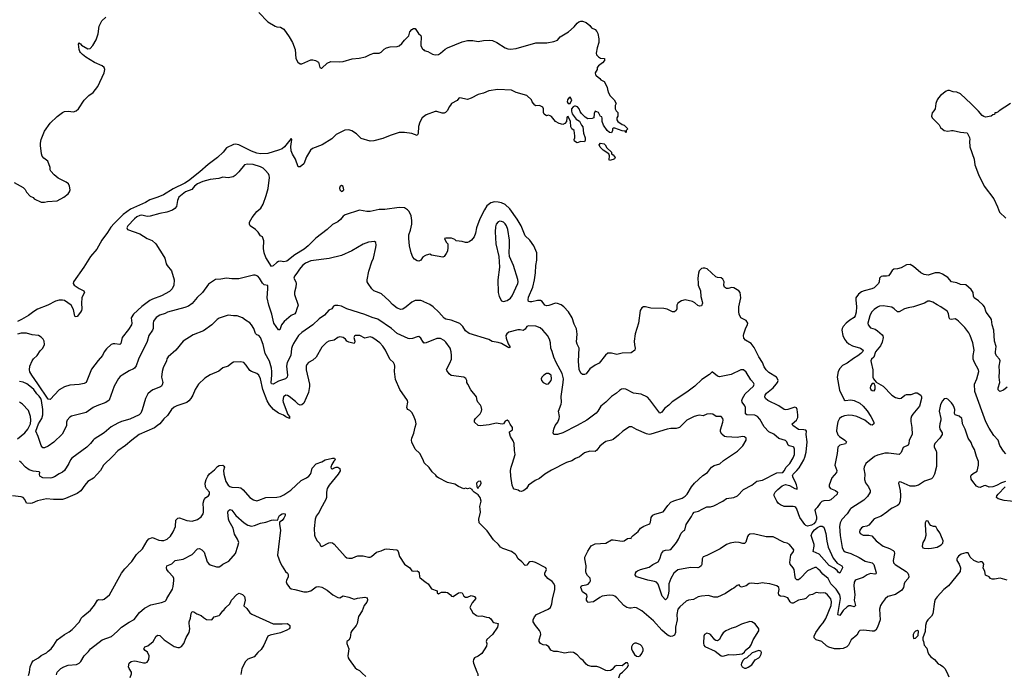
# Model space of a CAD drawing. Header units: inches. Extents: x 2057696 to 2160536, y 827480 to 1016834.
# Tile 22 of 256: x 2065513 to 2076458, y 868166 to 875442. Entities that reach past the tile are written whole.
import ezdxf

# ---------------------------------------------------------------- set-up
doc = ezdxf.new("R2010")
doc.units = ezdxf.units.IN
doc.header["$MEASUREMENT"] = 0
for name, color, linetype in [('C0866', 7, 'Continuous'), ('C0867', 7, 'Continuous'), ('C0876', 7, 'Continuous'), ('C0877', 7, 'Continuous')]:
    doc.layers.add(name, color=color, linetype=linetype)

msp = doc.modelspace()

# ---------------------------------------------------------------- linework, layer by layer
at = {"layer": 'C0866', "color": 5}
for points, elevation in [([(2065610, 868152), (2065621, 868190), (2065629, 868250), (2065647, 868293), (2065664, 868316), (2065721, 868350), (2065750, 868376), (2065810, 868406), (2065830, 868422), (2065861, 868450), (2065893, 868490), (2065930, 868550), (2066010, 868610), (2066063, 868637), (2066096, 868664), (2066176, 868750), (2066197, 868790), (2066213, 868810), (2066300, 868880), (2066345, 868935), (2066379, 868990), (2066390, 868996), (2066430, 868995), (2066450, 869000), (2066511, 869049), (2066644, 869290), (2066682, 869338), (2066761, 869419), (2066810, 869497), (2066879, 869561), (2066930, 869648), (2066950, 869673), (2066990, 869685), (2067058, 869658), (2067090, 869652), (2067114, 869654), (2067152, 869668), (2067190, 869703), (2067218, 869750), (2067244, 869810), (2067250, 869881), (2067270, 869902), (2067290, 869905), (2067370, 869877), (2067430, 869869), (2067490, 869888), (2067530, 869918), (2067551, 869949), (2067557, 869970), (2067556, 870000)], 380), ([(2065920, 868160), (2065931, 868190), (2065947, 868210), (2065970, 868230), (2066005, 868250), (2066050, 868266), (2066144, 868276), (2066172, 868290), (2066194, 868310), (2066228, 868370), (2066279, 868421), (2066301, 868450), (2066428, 868550), (2066534, 868586), (2066598, 868642), (2066643, 868690), (2066730, 868745), (2066786, 868774), (2066845, 868855), (2066899, 868901), (2066970, 868939), (2067090, 868963), (2067130, 868978), (2067142, 868990), (2067149, 869010), (2067210, 869114), (2067218, 869142), (2067225, 869210), (2067225, 869230), (2067218, 869250), (2067165, 869305), (2067150, 869330), (2067145, 869350), (2067148, 869372), (2067205, 869395), (2067241, 869430), (2067330, 869447), (2067430, 869498), (2067490, 869560), (2067510, 869564), (2067537, 869550), (2067562, 869522), (2067598, 869418), (2067614, 869394), (2067630, 869382), (2067699, 869359), (2067730, 869359), (2067750, 869371), (2067770, 869390), (2067837, 869423), (2067911, 869510), (2067939, 869590), (2067947, 869630), (2067935, 869670), (2067902, 869722), (2067884, 869790), (2067840, 869870), (2067834, 869890), (2067828, 869970), (2067834, 869986), (2067845, 869995), (2067850, 869998), (2067870, 869989), (2067917, 869930), (2068008, 869848), (2068050, 869824), (2068090, 869813), (2068121, 869819), (2068190, 869845), (2068250, 869856), (2068310, 869879), (2068330, 869882), (2068380, 869880), (2068387, 869893), (2068388, 869910), (2068402, 869930), (2068430, 869948), (2068450, 869954), (2068465, 869950), (2068465, 869930), (2068450, 869902), (2068430, 869875), (2068402, 869858), (2068402, 869830), (2068413, 869770), (2068379, 869490), (2068408, 869410), (2068429, 869369), (2068469, 869309), (2068491, 869290), (2068496, 869276), (2068496, 869250), (2068477, 869210), (2068475, 869195), (2068483, 869170), (2068511, 869130), (2068530, 869115), (2068572, 869110), (2068670, 869084), (2068710, 869083), (2068750, 869095), (2068810, 869139), (2068837, 869143), (2068870, 869135), (2068930, 869102), (2068995, 869050), (2069050, 869019), (2069070, 869016), (2069110, 869038), (2069170, 869023), (2069230, 869002), (2069268, 869012), (2069350, 869024), (2069375, 869015), (2069379, 868990), (2069371, 868969), (2069341, 868930), (2069319, 868870), (2069280, 868810), (2069264, 868730), (2069253, 868707), (2069204, 868650), (2069194, 868630), (2069187, 868570), (2069173, 868547), (2069151, 868530), (2069151, 868510), (2069171, 868450), (2069159, 868370), (2069164, 868350), (2069176, 868330), (2069240, 868240), (2069262, 868222), (2069290, 868207), (2069318, 868178), (2069362, 868142)], 360), ([(2068857, 870000), (2068842, 869970), (2068810, 869923), (2068797, 869890), (2068787, 869787), (2068791, 869711), (2068796, 869690), (2068821, 869650), (2068844, 869624), (2068855, 869595), (2068870, 869587), (2068950, 869626), (2068970, 869632), (2068990, 869629), (2069010, 869612), (2069130, 869475), (2069150, 869460), (2069170, 869457), (2069210, 869458), (2069250, 869477), (2069270, 869482), (2069330, 869484), (2069390, 869469), (2069410, 869470), (2069423, 869477), (2069478, 869522), (2069530, 869538), (2069570, 869558), (2069590, 869561), (2069702, 869550), (2069710, 869546), (2069721, 869530), (2069736, 869476), (2069791, 869390), (2069848, 869348), (2069870, 869318), (2069890, 869311), (2069930, 869316), (2069942, 869310), (2069955, 869295), (2069956, 869250), (2069961, 869241), (2070000, 869210)], 380), ([(2066740, 868130), (2066757, 868170), (2066756, 868190), (2066730, 868230), (2066724, 868250), (2066730, 868290), (2066750, 868310), (2066785, 868315), (2066810, 868314), (2066890, 868295), (2066910, 868295), (2066930, 868303), (2066948, 868330), (2066952, 868370), (2066932, 868412), (2066908, 868430), (2066894, 868450), (2066904, 868470), (2066938, 868482), (2066995, 868530), (2067030, 868591), (2067050, 868602), (2067070, 868596), (2067119, 868550), (2067230, 868474), (2067270, 868463), (2067290, 868465), (2067310, 868477), (2067337, 868510), (2067365, 868575), (2067398, 868630), (2067403, 868670), (2067396, 868730), (2067398, 868750), (2067412, 868790), (2067418, 868842), (2067430, 868863), (2067450, 868859), (2067480, 868840), (2067530, 868819), (2067556, 868796), (2067590, 868777), (2067647, 868773), (2067675, 868805), (2067730, 868821), (2067742, 868830), (2067769, 868870), (2067781, 868879), (2067804, 868910), (2067850, 868950), (2067869, 868990), (2067925, 869055), (2067952, 869068), (2067990, 869053), (2068011, 869030), (2068018, 868990), (2068006, 868926), (2068039, 868899), (2068071, 868851), (2068093, 868833), (2068330, 868728), (2068430, 868726), (2068490, 868730), (2068516, 868710), (2068517, 868683), (2068507, 868673), (2068482, 868658), (2068410, 868627), (2068297, 868603), (2068271, 868590), (2068227, 868490), (2068198, 868442), (2068159, 868410), (2068120, 868360), (2068050, 868335), (2068023, 868310), (2067981, 868230), (2067970, 868164)], 340)]:
    msp.add_lwpolyline(points, dxfattribs=dict(at, elevation=elevation))
at = {"layer": 'C0867', "color": 5}
for points, elevation in [([(2068170, 875523), (2068270, 875419), (2068351, 875371), (2068370, 875363), (2068410, 875358), (2068450, 875336), (2068510, 875250), (2068547, 875187), (2068574, 875110), (2068582, 875010), (2068605, 874970), (2068630, 874953), (2068650, 874952), (2068750, 874995), (2068770, 874996), (2068802, 874990), (2068833, 874970), (2068850, 874912), (2068863, 874903), (2068870, 874904), (2068930, 874960), (2068970, 874976), (2069070, 874975), (2069110, 874978), (2069210, 875007), (2069287, 875013), (2069358, 875030), (2069410, 875056), (2069450, 875070), (2069510, 875071), (2069530, 875081), (2069565, 875115), (2069590, 875130), (2069630, 875139), (2069710, 875143), (2069730, 875150), (2069761, 875179), (2069790, 875216), (2069837, 875263), (2069850, 875306), (2069870, 875331), (2069890, 875343), (2069905, 875345), (2069910, 875345), (2069946, 875290), (2069970, 875266), (2069974, 875250), (2069970, 875170), (2069973, 875150), (2069990, 875117), (2070000, 875109)], 280), ([(2065450, 873631), (2065550, 873578), (2065574, 873554), (2065590, 873525), (2065630, 873482), (2065664, 873464), (2065674, 873450), (2065753, 873413), (2065790, 873412), (2065820, 873420), (2065930, 873430), (2066004, 873470), (2066050, 873507), (2066067, 873530), (2066072, 873550), (2066068, 873590), (2066056, 873616), (2066030, 873637), (2065940, 873680), (2065896, 873716), (2065859, 873759), (2065853, 873773), (2065850, 873798), (2065824, 873870), (2065782, 873902), (2065764, 873924), (2065756, 873950), (2065744, 874044), (2065744, 874070), (2065753, 874110), (2065790, 874201), (2065850, 874290), (2065930, 874367), (2065990, 874412), (2066010, 874420), (2066050, 874426), (2066110, 874419), (2066142, 874430), (2066167, 874450), (2066231, 874549), (2066280, 874600), (2066330, 874634), (2066381, 874699), (2066450, 874850), (2066460, 874890), (2066450, 874912), (2066428, 874930), (2066345, 874965), (2066247, 875027), (2066210, 875056), (2066190, 875078), (2066181, 875090), (2066174, 875110), (2066167, 875170), (2066170, 875185), (2066190, 875173), (2066198, 875158), (2066270, 875117), (2066297, 875123), (2066326, 875154), (2066362, 875218), (2066385, 875285), (2066395, 875370), (2066424, 875430), (2066472, 875470)], 280), ([(2070000, 874362), (2069988, 874352), (2069959, 874301), (2069945, 874255), (2069944, 874176), (2069930, 874154), (2069870, 874176), (2069790, 874188), (2069732, 874188), (2069630, 874153), (2069550, 874121), (2069450, 874095), (2069410, 874091), (2069310, 874123), (2069255, 874175), (2069206, 874206), (2069170, 874217), (2069127, 874213), (2069030, 874164), (2068984, 874116), (2068874, 874050), (2068769, 874011), (2068747, 873990), (2068702, 873918), (2068670, 873839), (2068630, 873806), (2068610, 873807), (2068580, 873890), (2068547, 873947), (2068530, 873986), (2068526, 874034), (2068539, 874110), (2068530, 874122), (2068457, 874030), (2068430, 874006), (2068390, 873990), (2068270, 873955), (2068190, 873950), (2068150, 873957), (2068090, 873979), (2067950, 874052), (2067910, 874058), (2067890, 874053), (2067810, 874018), (2067773, 873970), (2067713, 873910), (2067606, 873834), (2067514, 873750), (2067389, 873650), (2067350, 873626), (2067218, 873562), (2067110, 873496), (2067050, 873470), (2066960, 873440), (2066910, 873409), (2066745, 873335), (2066664, 873276), (2066562, 873178), (2066526, 873134), (2066490, 873077), (2066427, 872993), (2066370, 872890), (2066299, 872810), (2066225, 872690), (2066109, 872530), (2066106, 872510), (2066119, 872490), (2066173, 872453), (2066225, 872430), (2066232, 872410), (2066210, 872370), (2066205, 872350), (2066200, 872290), (2066204, 872230), (2066200, 872210), (2066190, 872190), (2066150, 872144), (2066130, 872141), (2066126, 872146), (2066110, 872219), (2066084, 872270), (2066010, 872319), (2065990, 872326), (2065950, 872325), (2065910, 872314), (2065826, 872270), (2065710, 872223), (2065670, 872200), (2065610, 872155), (2065533, 872110), (2065490, 872086)], 280), ([(2070000, 872807), (2069990, 872799), (2069970, 872769), (2069950, 872757), (2069930, 872760), (2069901, 872781), (2069883, 872803), (2069864, 872850), (2069846, 872930), (2069837, 873010), (2069838, 873050), (2069857, 873103), (2069871, 873170), (2069872, 873210), (2069863, 873263), (2069841, 873310), (2069825, 873330), (2069790, 873350), (2069730, 873353), (2069570, 873334), (2069510, 873333), (2069410, 873310), (2069370, 873310), (2069290, 873324), (2069130, 873273), (2069110, 873259), (2069079, 873221), (2069050, 873195), (2068990, 873164), (2068931, 873110), (2068806, 873014), (2068721, 872930), (2068675, 872890), (2068570, 872830), (2068481, 872759), (2068450, 872752), (2068410, 872758), (2068390, 872756), (2068370, 872745), (2068330, 872705), (2068310, 872700), (2068250, 872797), (2068230, 872850), (2068223, 872897), (2068225, 872985), (2068217, 873017), (2068210, 873029), (2068190, 873039), (2068162, 873082), (2068133, 873110), (2068075, 873150), (2068066, 873170), (2068068, 873192), (2068096, 873244), (2068149, 873311), (2068192, 873348), (2068218, 873390), (2068252, 873488), (2068273, 873567), (2068288, 873688), (2068286, 873710), (2068277, 873730), (2068242, 873770), (2068219, 873790), (2068190, 873806), (2068107, 873833), (2068044, 873836), (2068010, 873827), (2067950, 873752), (2067909, 873711), (2067884, 873696), (2067830, 873684), (2067770, 873691), (2067725, 873675), (2067630, 873665), (2067550, 873645), (2067490, 873617), (2067457, 873590), (2067425, 873555), (2067357, 873530), (2067283, 873470), (2067267, 873433), (2067255, 873365), (2067238, 873342), (2067210, 873324), (2067150, 873302), (2067070, 873288), (2066963, 873257), (2066930, 873255), (2066870, 873270), (2066850, 873266), (2066816, 873250), (2066789, 873230), (2066713, 873150), (2066704, 873130), (2066711, 873111), (2066850, 873063), (2066930, 873011), (2066986, 872986), (2067027, 872950), (2067116, 872810), (2067125, 872790), (2067142, 872730), (2067153, 872710), (2067199, 872650), (2067230, 872550), (2067226, 872490), (2067208, 872450), (2067178, 872422), (2067088, 872372), (2066990, 872335), (2066961, 872319), (2066870, 872255), (2066777, 872170), (2066751, 872130), (2066759, 872070), (2066755, 872050), (2066722, 871998), (2066650, 871910), (2066638, 871842), (2066627, 871833), (2066570, 871840), (2066550, 871839), (2066530, 871832), (2066478, 871782), (2066453, 871750), (2066432, 871708), (2066385, 871655), (2066310, 871558), (2066250, 871408), (2066230, 871399), (2066173, 871387), (2066070, 871379), (2066010, 871363), (2065950, 871328), (2065850, 871220), (2065830, 871224), (2065716, 871396), (2065646, 871490), (2065627, 871527), (2065621, 871550), (2065625, 871590), (2065650, 871651), (2065666, 871674), (2065706, 871710), (2065740, 871760), (2065770, 871790), (2065789, 871830), (2065784, 871870), (2065773, 871890), (2065750, 871913), (2065722, 871930), (2065650, 871940), (2065590, 871957), (2065530, 871958), (2065490, 871947)], 320), ([(2070000, 872310), (2069970, 872319), (2069910, 872320), (2069870, 872304), (2069808, 872250), (2069770, 872225), (2069750, 872221), (2069710, 872234), (2069656, 872276), (2069618, 872318), (2069534, 872394), (2069510, 872407), (2069448, 872430), (2069428, 872450), (2069386, 872510), (2069377, 872530), (2069375, 872550), (2069395, 872645), (2069426, 872750), (2069444, 872790), (2069472, 872910), (2069475, 872935), (2069470, 872966), (2069456, 872976), (2069390, 872970), (2069330, 872948), (2069206, 872874), (2069090, 872820), (2068953, 872787), (2068750, 872760), (2068690, 872735), (2068657, 872710), (2068622, 872670), (2068595, 872625), (2068566, 872590), (2068559, 872570), (2068583, 872530), (2068586, 872510), (2068584, 872470), (2068567, 872413), (2068567, 872387), (2068610, 872270), (2068592, 872228), (2068584, 872190), (2068570, 872173), (2068530, 872154), (2068452, 872088), (2068424, 872050), (2068406, 871994), (2068390, 871996), (2068339, 872070), (2068314, 872170), (2068281, 872270), (2068263, 872350), (2068271, 872451), (2068270, 872486), (2068230, 872494), (2068210, 872513), (2068178, 872570), (2068160, 872590), (2068130, 872602), (2068110, 872602), (2067950, 872562), (2067870, 872560), (2067810, 872570), (2067750, 872557), (2067690, 872553), (2067610, 872502), (2067545, 872410), (2067487, 872353), (2067430, 872286), (2067390, 872258), (2067350, 872242), (2067156, 872190), (2067130, 872176), (2067070, 872158), (2067029, 872131), (2067001, 872090), (2066996, 872070), (2066995, 872010), (2066988, 871992), (2066949, 871930), (2066930, 871866), (2066835, 871670), (2066806, 871594), (2066790, 871570), (2066779, 871561), (2066730, 871540), (2066651, 871490), (2066630, 871475), (2066610, 871453), (2066564, 871370), (2066508, 871212), (2066470, 871188), (2066371, 871150), (2066330, 871130), (2066250, 871075), (2066090, 871035), (2066070, 871023), (2066042, 870990), (2066033, 870970), (2066034, 870926), (2065985, 870835), (2065894, 870746), (2065830, 870701), (2065790, 870685), (2065770, 870684), (2065758, 870698), (2065750, 870710), (2065719, 870810), (2065691, 870870), (2065723, 870950), (2065760, 871010), (2065770, 871050), (2065770, 871110), (2065755, 871210), (2065749, 871230), (2065730, 871259), (2065704, 871284), (2065669, 871330), (2065625, 871370), (2065593, 871393), (2065550, 871412), (2065510, 871422)], 340), ([(2070000, 871857), (2069998, 871858), (2069970, 871904), (2069950, 871919), (2069930, 871917), (2069881, 871899), (2069850, 871896), (2069830, 871900), (2069710, 871955), (2069644, 872010), (2069495, 872115), (2069430, 872133), (2069350, 872165), (2069150, 872228), (2069090, 872258), (2069050, 872267), (2069016, 872264), (2069002, 872258), (2068981, 872230), (2068950, 872212), (2068901, 872159), (2068843, 872117), (2068770, 872051), (2068650, 871966), (2068613, 871930), (2068556, 871844), (2068540, 871810), (2068533, 871787), (2068525, 871710), (2068486, 871630), (2068480, 871590), (2068489, 871491), (2068485, 871470), (2068468, 871450), (2068390, 871425), (2068330, 871390), (2068313, 871393), (2068309, 871409), (2068317, 871490), (2068316, 871530), (2068311, 871570), (2068290, 871647), (2068242, 871730), (2068219, 871830), (2068190, 871910), (2068172, 871930), (2068150, 871940), (2068133, 871953), (2068114, 872010), (2068090, 872050), (2068070, 872072), (2068022, 872102), (2067989, 872130), (2067930, 872149), (2067889, 872149), (2067830, 872157), (2067730, 872125), (2067708, 872110), (2067650, 872050), (2067556, 871984), (2067442, 871938), (2067331, 871870), (2067248, 871770), (2067164, 871696), (2067149, 871671), (2067145, 871650), (2067109, 871571), (2067096, 871530), (2067090, 871470), (2067102, 871410), (2067098, 871382), (2067090, 871370), (2067077, 871363), (2066992, 871328), (2066965, 871310), (2066937, 871283), (2066910, 871230), (2066875, 871105), (2066858, 871070), (2066840, 871050), (2066737, 871003), (2066644, 870976), (2066602, 870958), (2066530, 870915), (2066450, 870850), (2066341, 870779), (2066330, 870770), (2066301, 870730), (2066258, 870690), (2066093, 870570), (2066077, 870550), (2066059, 870510), (2066010, 870430), (2065988, 870412), (2065950, 870393), (2065899, 870361), (2065870, 870349), (2065850, 870346), (2065770, 870351), (2065735, 870370), (2065731, 870390), (2065737, 870410), (2065730, 870418), (2065664, 870424), (2065617, 870437), (2065579, 870470), (2065530, 870522), (2065510, 870535)], 360), ([(2070000, 870539), (2069976, 870596), (2069959, 870619), (2069909, 870670), (2069870, 870746), (2069867, 870767), (2069870, 870790), (2069895, 870845), (2069907, 870913), (2069921, 870950), (2069914, 870986), (2069890, 871042), (2069870, 871075), (2069850, 871098), (2069829, 871110), (2069821, 871121), (2069817, 871130), (2069829, 871190), (2069825, 871210), (2069739, 871330), (2069690, 871442), (2069678, 871530), (2069684, 871590), (2069680, 871610), (2069667, 871630), (2069627, 871667), (2069580, 871770), (2069550, 871814), (2069515, 871850), (2069450, 871899), (2069430, 871911), (2069410, 871916), (2069350, 871902), (2069293, 871933), (2069247, 871933), (2069234, 871926), (2069228, 871910), (2069238, 871870), (2069236, 871850), (2069230, 871844), (2069170, 871857), (2069150, 871869), (2069135, 871890), (2069110, 871908), (2069070, 871917), (2069050, 871911), (2069010, 871881), (2068950, 871868), (2068925, 871855), (2068870, 871802), (2068807, 871690), (2068770, 871658), (2068724, 871630), (2068706, 871610), (2068699, 871590), (2068697, 871550), (2068733, 871390), (2068735, 871365), (2068722, 871298), (2068670, 871180), (2068650, 871160), (2068630, 871157), (2068610, 871170), (2068580, 871200), (2068510, 871255), (2068490, 871266), (2068470, 871267), (2068447, 871250), (2068437, 871210), (2068441, 871190), (2068495, 871055), (2068513, 871030), (2068511, 871009), (2068470, 871027), (2068445, 871045), (2068388, 871070), (2068335, 871110), (2068290, 871161), (2068265, 871205), (2068217, 871330), (2068189, 871449), (2068170, 871491), (2068149, 871510), (2068091, 871531), (2068070, 871544), (2068030, 871602), (2068004, 871630), (2067970, 871639), (2067890, 871634), (2067870, 871625), (2067830, 871592), (2067770, 871572), (2067725, 871535), (2067630, 871495), (2067570, 871457), (2067502, 871390), (2067462, 871330), (2067437, 871270), (2067415, 871230), (2067394, 871206), (2067370, 871188), (2067259, 871150), (2067230, 871135), (2067202, 871110), (2067156, 871044), (2067114, 871006), (2067070, 870950), (2067046, 870930), (2067010, 870907), (2066841, 870830), (2066758, 870770), (2066690, 870710), (2066602, 870650), (2066549, 870591), (2066446, 870490), (2066410, 870433), (2066373, 870390), (2066332, 870348), (2066270, 870310), (2066236, 870270), (2066194, 870206), (2066150, 870175), (2066021, 870119), (2065990, 870110), (2065890, 870110), (2065810, 870116), (2065710, 870094), (2065650, 870067), (2065630, 870065), (2065589, 870069), (2065569, 870110), (2065553, 870130), (2065530, 870139), (2065431, 870149)], 380), ([(2065490, 870782), (2065568, 870850), (2065602, 870890), (2065631, 870951), (2065637, 870990), (2065634, 871030), (2065610, 871099), (2065545, 871170), (2065510, 871192)], 360), ([(2067556, 870000), (2067553, 870070), (2067562, 870110), (2067581, 870130), (2067610, 870150), (2067622, 870170), (2067624, 870190), (2067589, 870229), (2067577, 870250), (2067574, 870290), (2067585, 870330), (2067603, 870370), (2067624, 870396), (2067680, 870440), (2067710, 870477), (2067730, 870488), (2067769, 870489), (2067781, 870481), (2067788, 870470), (2067779, 870430), (2067783, 870390), (2067806, 870310), (2067830, 870268), (2067850, 870253), (2067870, 870246), (2067950, 870244), (2067970, 870237), (2067997, 870217), (2068072, 870130), (2068110, 870105), (2068150, 870096), (2068170, 870100), (2068250, 870133), (2068370, 870135), (2068410, 870144), (2068450, 870161), (2068528, 870212), (2068640, 870320), (2068702, 870350), (2068728, 870370), (2068745, 870390), (2068753, 870410), (2068764, 870456), (2068810, 870506), (2068870, 870527), (2068910, 870550), (2068990, 870570), (2069011, 870570), (2069019, 870550), (2069005, 870535), (2068982, 870498), (2068970, 870470), (2068974, 870454), (2068990, 870449), (2069002, 870458), (2069030, 870467), (2069050, 870468), (2069073, 870453), (2069074, 870426), (2069053, 870390), (2068954, 870270), (2068929, 870230), (2068922, 870190), (2068922, 870130), (2068915, 870110), (2068857, 870000)], 380)]:
    msp.add_lwpolyline(points, dxfattribs=dict(at, elevation=elevation))
at = {"layer": 'C0867', "color": 5, "elevation": 320}
msp.add_lwpolyline([(2069090, 873598), (2069074, 873590), (2069066, 873570), (2069072, 873550), (2069090, 873532), (2069110, 873542), (2069115, 873550), (2069110, 873586)], close=True, dxfattribs=at)
at = {"layer": 'C0876', "color": 5}
for points, elevation in [([(2072174, 868126), (2072188, 868172), (2072213, 868190), (2072270, 868246), (2072279, 868270), (2072270, 868294), (2072250, 868294), (2072210, 868262), (2072150, 868264), (2072140, 868260), (2072130, 868255), (2072099, 868221), (2072082, 868210), (2072050, 868204), (2072030, 868207), (2071963, 868243), (2071930, 868252), (2071870, 868252), (2071830, 868265), (2071810, 868279), (2071778, 868318), (2071750, 868337), (2071710, 868381), (2071670, 868408), (2071630, 868412), (2071570, 868401), (2071490, 868421), (2071450, 868421), (2071416, 868436), (2071395, 868470), (2071370, 868489), (2071330, 868494), (2071302, 868510), (2071289, 868530), (2071289, 868550), (2071304, 868610), (2071301, 868630), (2071290, 868654), (2071246, 868710), (2071222, 868750), (2071222, 868770), (2071235, 868805), (2071258, 868830), (2071389, 868890), (2071412, 868910), (2071429, 868950), (2071437, 869003), (2071461, 869110), (2071460, 869150), (2071450, 869174), (2071430, 869197), (2071382, 869230), (2071349, 869270), (2071349, 869290), (2071369, 869330), (2071362, 869350), (2071246, 869410), (2071210, 869419), (2071183, 869417), (2071171, 869409), (2071150, 869378), (2071130, 869375), (2071096, 869416), (2071055, 869450), (2071032, 869492), (2071022, 869502), (2070978, 869530), (2070883, 869563), (2070859, 869579), (2070835, 869610), (2070780, 869660), (2070710, 869759), (2070621, 869850), (2070616, 869890), (2070635, 869970), (2070632, 870000)], 380), ([(2075193, 870000), (2075153, 869967), (2075090, 869925), (2075010, 869896), (2074950, 869823), (2074928, 869812), (2074890, 869804), (2074870, 869795), (2074852, 869770), (2074847, 869750), (2074857, 869730), (2074890, 869714), (2074950, 869714), (2074984, 869704), (2075033, 869650), (2075110, 869590), (2075183, 869563), (2075222, 869542), (2075232, 869530), (2075238, 869510), (2075224, 869430), (2075227, 869407), (2075245, 869385), (2075368, 869308), (2075384, 869290), (2075393, 869270), (2075396, 869250), (2075390, 869230), (2075353, 869190), (2075344, 869170), (2075339, 869130), (2075319, 869101), (2075247, 869053), (2075163, 869030), (2075134, 869006), (2075099, 868961), (2075083, 868930), (2075072, 868890), (2075078, 868770), (2075050, 868690), (2075030, 868658), (2075010, 868647), (2074990, 868644), (2074898, 868658), (2074850, 868652), (2074839, 868641), (2074819, 868601), (2074756, 868550), (2074726, 868490), (2074708, 868470), (2074668, 868452), (2074632, 868448), (2074570, 868449), (2074508, 868468), (2074482, 868482), (2074430, 868530), (2074365, 868550), (2074344, 868570), (2074344, 868590), (2074364, 868630), (2074419, 868710), (2074443, 868737), (2074474, 868786), (2074533, 868930), (2074537, 868970), (2074530, 869005), (2074493, 869050), (2074470, 869067), (2074450, 869071), (2074410, 869068), (2074366, 869074), (2074326, 869054), (2074290, 869044), (2074250, 869010), (2074230, 869000), (2074170, 868991), (2074110, 868957), (2074098, 868958), (2074090, 868959), (2074079, 868970), (2074050, 869017), (2074011, 869031), (2073970, 869036), (2073950, 869047), (2073946, 869070), (2073955, 869110), (2073952, 869130), (2073930, 869150), (2073850, 869171), (2073790, 869181), (2073770, 869182), (2073710, 869172), (2073650, 869181), (2073623, 869177), (2073590, 869148), (2073535, 869135), (2073523, 869143), (2073510, 869166), (2073504, 869156), (2073490, 869154), (2073450, 869122), (2073430, 869113), (2073357, 869063), (2073270, 869023), (2073230, 869025), (2073170, 869041), (2073090, 869036), (2073054, 869026), (2073002, 868998), (2072949, 868991), (2072920, 868980), (2072850, 868917), (2072830, 868890), (2072819, 868830), (2072820, 868770), (2072802, 868690), (2072802, 868630), (2072790, 868603), (2072770, 868591), (2072750, 868588), (2072730, 868593), (2072710, 868605), (2072650, 868657), (2072560, 868760), (2072430, 868871), (2072370, 868905), (2072350, 868907), (2072310, 868900), (2072290, 868901), (2072261, 868910), (2072230, 868931), (2072150, 869015), (2072130, 869033), (2072110, 869042), (2072067, 869047), (2071987, 869033), (2071960, 869020), (2071890, 868973), (2071830, 868966), (2071820, 868980), (2071815, 868990), (2071815, 869010), (2071822, 869030), (2071818, 869050), (2071770, 869084), (2071749, 869130), (2071755, 869145), (2071766, 869154), (2071810, 869159), (2071831, 869169), (2071851, 869189), (2071856, 869204), (2071853, 869233), (2071824, 869264), (2071808, 869290), (2071805, 869310), (2071810, 869370), (2071795, 869450), (2071796, 869470), (2071827, 869533), (2071867, 869593), (2071910, 869618), (2072030, 869625), (2072090, 869659), (2072110, 869662), (2072210, 869645), (2072232, 869648), (2072270, 869676), (2072290, 869681), (2072310, 869674), (2072315, 869690), (2072333, 869710), (2072386, 869754), (2072414, 869790), (2072450, 869813), (2072506, 869834), (2072516, 869844), (2072523, 869857), (2072531, 869910), (2072550, 869936), (2072573, 869947), (2072667, 869973), (2072682, 869990), (2072689, 870000)], 360), ([(2074744, 870000), (2074712, 869948), (2074653, 869887), (2074635, 869850), (2074627, 869810), (2074632, 869710), (2074654, 869574), (2074670, 869544), (2074690, 869528), (2074750, 869509), (2074844, 869464), (2074910, 869425), (2074990, 869404), (2075006, 869386), (2075031, 869310), (2075033, 869290), (2075030, 869282), (2075019, 869281), (2074970, 869287), (2074932, 869270), (2074890, 869241), (2074810, 869218), (2074799, 869210), (2074788, 869190), (2074784, 869150), (2074796, 869050), (2074790, 868990), (2074803, 868930), (2074790, 868918), (2074750, 868928), (2074730, 868926), (2074710, 868918), (2074665, 868875), (2074630, 868821), (2074610, 868826), (2074609, 868830), (2074636, 869010), (2074630, 869050), (2074590, 869112), (2074531, 869170), (2074500, 869230), (2074439, 869279), (2074410, 869318), (2074390, 869336), (2074370, 869352), (2074350, 869354), (2074270, 869315), (2074190, 869232), (2074170, 869217), (2074150, 869215), (2074138, 869230), (2074133, 869250), (2074122, 869330), (2074111, 869351), (2074078, 869390), (2074074, 869410), (2074080, 869470), (2074086, 869490), (2074113, 869530), (2074119, 869550), (2074070, 869610), (2074044, 869624), (2074010, 869633), (2073890, 869693), (2073810, 869696), (2073670, 869726), (2073630, 869722), (2073610, 869710), (2073602, 869698), (2073585, 869635), (2073570, 869621), (2073550, 869620), (2073510, 869632), (2073470, 869636), (2073410, 869625), (2073370, 869610), (2073298, 869562), (2073150, 869487), (2073110, 869473), (2073100, 869450), (2073095, 869385), (2073089, 869371), (2073070, 869357), (2073050, 869350), (2072970, 869352), (2072830, 869326), (2072785, 869290), (2072752, 869230), (2072730, 869170), (2072728, 869090), (2072723, 869050), (2072710, 869012), (2072690, 868995), (2072653, 869033), (2072609, 869169), (2072591, 869190), (2072570, 869199), (2072494, 869214), (2072385, 869245), (2072370, 869251), (2072354, 869270), (2072357, 869290), (2072369, 869310), (2072382, 869318), (2072412, 869332), (2072510, 869358), (2072550, 869386), (2072610, 869418), (2072627, 869450), (2072646, 869510), (2072670, 869537), (2072690, 869546), (2072732, 869548), (2072750, 869554), (2072812, 869630), (2072837, 869670), (2072866, 869734), (2072890, 869760), (2072905, 869770), (2072923, 869830), (2072981, 869919), (2072995, 869950), (2073010, 869967), (2073059, 869981), (2073098, 870000)], 340), ([(2074359, 870000), (2074350, 869990), (2074371, 869911), (2074370, 869890), (2074359, 869861), (2074340, 869840), (2074316, 869824), (2074270, 869812), (2074250, 869819), (2074239, 869830), (2074183, 869910), (2074152, 870000)], 320), ([(2076490, 869214), (2076413, 869233), (2076350, 869223), (2076324, 869224), (2076306, 869230), (2076288, 869248), (2076249, 869269), (2076242, 869310), (2076224, 869350), (2076229, 869390), (2076218, 869410), (2076210, 869415), (2076190, 869415), (2076170, 869409), (2076118, 869430), (2076078, 869470), (2076055, 869515), (2076030, 869518), (2075980, 869500), (2075950, 869481), (2075937, 869463), (2075930, 869450), (2075930, 869430), (2075956, 869390), (2075971, 869350), (2075966, 869310), (2075836, 869150), (2075785, 869110), (2075710, 869029), (2075690, 868997), (2075680, 868970), (2075662, 868838), (2075647, 868813), (2075607, 868773), (2075592, 868748), (2075582, 868710), (2075578, 868642), (2075551, 868570), (2075551, 868550), (2075561, 868530), (2075568, 868490), (2075597, 868457), (2075606, 868410), (2075622, 868382), (2075641, 868361), (2075683, 868330), (2075721, 868281), (2075750, 868271), (2075774, 868254), (2075796, 868230), (2075819, 868190), (2075840, 868140)], 380), ([(2070000, 869210), (2070030, 869186), (2070053, 869173), (2070090, 869116), (2070153, 869093), (2070154, 869070), (2070170, 869062), (2070202, 869078), (2070250, 869081), (2070270, 869076), (2070302, 869050), (2070313, 869033), (2070330, 869032), (2070389, 869071), (2070417, 869077), (2070433, 869073), (2070450, 869034), (2070470, 869025), (2070490, 869025), (2070530, 869042), (2070570, 869031), (2070582, 869010), (2070541, 868959), (2070518, 868910), (2070530, 868882), (2070551, 868850), (2070590, 868818), (2070610, 868811), (2070650, 868816), (2070700, 868800), (2070730, 868798), (2070750, 868782), (2070772, 868750), (2070783, 868743), (2070832, 868730), (2070825, 868690), (2070770, 868610), (2070706, 868554), (2070699, 868530), (2070704, 868510), (2070701, 868479), (2070650, 868398), (2070610, 868369), (2070570, 868349), (2070559, 868330), (2070555, 868310), (2070557, 868290), (2070593, 868193), (2070606, 868170), (2070606, 868150)], 380)]:
    msp.add_lwpolyline(points, dxfattribs=dict(at, elevation=elevation))
for points, elevation in [([(2074630, 869292), (2074610, 869302), (2074599, 869319), (2074567, 869347), (2074510, 869376), (2074400, 869500), (2074333, 869530), (2074345, 869590), (2074344, 869610), (2074311, 869710), (2074322, 869738), (2074349, 869771), (2074382, 869798), (2074410, 869812), (2074433, 869813), (2074450, 869800), (2074460, 869780), (2074475, 869730), (2074485, 869645), (2074500, 869580), (2074557, 869457), (2074601, 869401), (2074650, 869370), (2074658, 869358), (2074660, 869350)], 320), ([(2075590, 869872), (2075579, 869850), (2075577, 869830), (2075587, 869710), (2075576, 869670), (2075551, 869630), (2075544, 869590), (2075553, 869573), (2075567, 869567), (2075610, 869563), (2075650, 869568), (2075710, 869581), (2075755, 869605), (2075775, 869625), (2075777, 869650), (2075754, 869714), (2075740, 869740), (2075710, 869778), (2075702, 869802), (2075689, 869809), (2075671, 869809), (2075640, 869820), (2075622, 869842), (2075610, 869869)], 380), ([(2073630, 868752), (2073538, 868722), (2073471, 868690), (2073430, 868679), (2073361, 868650), (2073333, 868627), (2073310, 868594), (2073290, 868553), (2073270, 868538), (2073250, 868542), (2073240, 868550), (2073190, 868607), (2073177, 868617), (2073150, 868622), (2073126, 868610), (2073116, 868590), (2073114, 868514), (2073119, 868490), (2073130, 868476), (2073242, 868422), (2073310, 868370), (2073330, 868367), (2073395, 868385), (2073450, 868384), (2073545, 868395), (2073569, 868411), (2073578, 868430), (2073598, 868450), (2073630, 868470), (2073645, 868495), (2073667, 868550), (2073728, 868650), (2073729, 868670), (2073690, 868726), (2073650, 868749)], 380), ([(2075494, 868654), (2075470, 868644), (2075456, 868630), (2075446, 868610), (2075443, 868590), (2075450, 868565), (2075470, 868567), (2075501, 868599), (2075504, 868644)], 380), ([(2072350, 868512), (2072334, 868506), (2072325, 868495), (2072312, 868470), (2072314, 868450), (2072324, 868424), (2072348, 868388), (2072370, 868369), (2072390, 868364), (2072410, 868372), (2072430, 868396), (2072444, 868430), (2072443, 868450), (2072430, 868478), (2072414, 868494), (2072370, 868511)], 380), ([(2073730, 868429), (2073656, 868404), (2073596, 868350), (2073570, 868339), (2073556, 868324), (2073537, 868290), (2073534, 868270), (2073543, 868250), (2073570, 868235), (2073590, 868236), (2073610, 868246), (2073650, 868271), (2073690, 868326), (2073729, 868351), (2073739, 868361), (2073756, 868390), (2073759, 868410), (2073750, 868424)], 380)]:
    msp.add_lwpolyline(points, close=True, dxfattribs=dict(at, elevation=elevation))
at = {"layer": 'C0877', "color": 5}
for points, elevation in [([(2070000, 875109), (2070010, 875100), (2070050, 875089), (2070100, 875060), (2070130, 875050), (2070170, 875056), (2070191, 875069), (2070244, 875116), (2070270, 875130), (2070430, 875195), (2070489, 875210), (2070550, 875211), (2070610, 875201), (2070670, 875212), (2070730, 875215), (2070770, 875211), (2070818, 875190), (2070908, 875128), (2070938, 875118), (2070970, 875115), (2071030, 875123), (2071250, 875183), (2071374, 875186), (2071450, 875199), (2071490, 875215), (2071521, 875250), (2071615, 875305), (2071677, 875363), (2071710, 875403), (2071730, 875417), (2071750, 875424), (2071770, 875424), (2071811, 875410), (2071850, 875379), (2071870, 875350), (2071910, 875331), (2071930, 875311), (2071939, 875290), (2071950, 875230), (2071950, 875190), (2071931, 875130), (2071919, 875070), (2071926, 875050), (2071945, 875030), (2071970, 875015), (2072012, 875010), (2072012, 874990), (2071990, 874964), (2071945, 874930), (2071931, 874910), (2071931, 874889), (2071911, 874850), (2071912, 874830), (2071920, 874820), (2071962, 874790), (2071972, 874772), (2072010, 874754), (2072042, 874690), (2072045, 874665), (2072058, 874630), (2072076, 874596), (2072122, 874550), (2072142, 874510), (2072133, 874487), (2072132, 874450), (2072142, 874430), (2072162, 874410), (2072162, 874370), (2072152, 874350), (2072152, 874330), (2072162, 874310), (2072210, 874278), (2072232, 874270), (2072274, 874230), (2072254, 874210), (2072254, 874190), (2072250, 874186), (2072242, 874202), (2072210, 874208), (2072130, 874235), (2072110, 874235), (2072102, 874230), (2072102, 874210), (2072090, 874186), (2072070, 874189), (2072042, 874210), (2072002, 874270), (2071988, 874310), (2071987, 874347), (2071982, 874362), (2071970, 874366), (2071946, 874410), (2071910, 874426), (2071900, 874400), (2071894, 874350), (2071877, 874343), (2071830, 874339), (2071799, 874359), (2071759, 874399), (2071742, 874422), (2071733, 874450), (2071713, 874473), (2071690, 874481), (2071680, 874480), (2071665, 874475), (2071646, 874450), (2071646, 874426), (2071654, 874394), (2071697, 874337), (2071735, 874315), (2071756, 874270), (2071771, 874250), (2071781, 874181), (2071798, 874130), (2071797, 874103), (2071790, 874086), (2071750, 874089), (2071710, 874074), (2071679, 874090), (2071675, 874110), (2071682, 874130), (2071682, 874150), (2071678, 874210), (2071649, 874229), (2071638, 874250), (2071635, 874310), (2071610, 874366), (2071598, 874362), (2071594, 874350), (2071592, 874310), (2071571, 874289), (2071550, 874278), (2071510, 874289), (2071470, 874309), (2071425, 874365), (2071410, 874375), (2071390, 874379), (2071370, 874374), (2071342, 874390), (2071334, 874410), (2071334, 874450), (2071328, 874470), (2071290, 874489), (2071250, 874484), (2071238, 874490), (2071210, 874528), (2071202, 874550), (2071150, 874599), (2071033, 874633), (2070978, 874658), (2070826, 874666), (2070728, 874652), (2070670, 874625), (2070610, 874609), (2070530, 874569), (2070490, 874555), (2070405, 874575), (2070394, 874570), (2070375, 874545), (2070311, 874509), (2070302, 874490), (2070286, 874474), (2070267, 874433), (2070245, 874410), (2070230, 874404), (2070210, 874403), (2070150, 874421), (2070130, 874422), (2070030, 874386), (2070000, 874362)], 280), ([(2076528, 874512), (2076402, 874430), (2076390, 874418), (2076366, 874406), (2076354, 874406), (2076350, 874388), (2076330, 874386), (2076310, 874368), (2076250, 874359), (2076230, 874364), (2076210, 874377), (2076170, 874426), (2076090, 874506), (2075970, 874616), (2075930, 874636), (2075890, 874640), (2075850, 874656), (2075830, 874656), (2075810, 874647), (2075750, 874601), (2075725, 874575), (2075710, 874550), (2075698, 874510), (2075688, 874452), (2075676, 874430), (2075655, 874405), (2075648, 874368), (2075656, 874350), (2075732, 874272), (2075750, 874243), (2075790, 874211), (2075830, 874201), (2075869, 874211), (2075890, 874211), (2075970, 874191), (2076044, 874184), (2076071, 874131), (2076075, 874110), (2076071, 874090), (2076074, 874030), (2076123, 873890), (2076129, 873829), (2076170, 873721), (2076235, 873590), (2076342, 873450), (2076382, 873362), (2076403, 873303), (2076476, 873236)], 320), ([(2074152, 870000), (2074150, 870007), (2074139, 870019), (2074130, 870027), (2074110, 870030), (2074010, 870032), (2073969, 870049), (2073946, 870066), (2073929, 870089), (2073899, 870150), (2073899, 870170), (2073909, 870191), (2073940, 870220), (2073990, 870260), (2074025, 870275), (2074070, 870266), (2074130, 870233), (2074156, 870224), (2074156, 870244), (2074148, 870272), (2074133, 870310), (2074110, 870350), (2074105, 870375), (2074110, 870392), (2074152, 870430), (2074178, 870462), (2074229, 870550), (2074240, 870580), (2074255, 870635), (2074268, 870750), (2074257, 870830), (2074258, 870870), (2074250, 870878), (2074230, 870885), (2074170, 870888), (2074107, 870930), (2074100, 870950), (2074148, 870992), (2074161, 871019), (2074163, 871050), (2074157, 871110), (2074148, 871128), (2074130, 871134), (2074050, 871108), (2074030, 871104), (2074010, 871109), (2073951, 871151), (2073830, 871210), (2073805, 871230), (2073797, 871250), (2073800, 871270), (2073816, 871290), (2073887, 871350), (2073922, 871390), (2073938, 871410), (2073945, 871430), (2073942, 871442), (2073924, 871470), (2073842, 871522), (2073812, 871552), (2073790, 871583), (2073771, 871630), (2073730, 871696), (2073679, 871799), (2073642, 871842), (2073579, 871879), (2073563, 871903), (2073558, 871930), (2073561, 871950), (2073584, 872016), (2073603, 872050), (2073606, 872070), (2073590, 872097), (2073528, 872128), (2073510, 872168), (2073506, 872194), (2073507, 872250), (2073530, 872350), (2073521, 872410), (2073506, 872430), (2073450, 872462), (2073430, 872466), (2073390, 872453), (2073370, 872453), (2073360, 872460), (2073349, 872470), (2073339, 872490), (2073343, 872530), (2073330, 872557), (2073310, 872573), (2073270, 872577), (2073250, 872585), (2073154, 872674), (2073130, 872682), (2073110, 872682), (2073090, 872675), (2073065, 872650), (2073057, 872623), (2073051, 872569), (2073053, 872510), (2073056, 872490), (2073080, 872430), (2073086, 872366), (2073100, 872310), (2073102, 872290), (2073090, 872261), (2073070, 872259), (2073050, 872267), (2073016, 872296), (2072990, 872311), (2072910, 872328), (2072870, 872316), (2072830, 872290), (2072817, 872270), (2072816, 872230), (2072811, 872210), (2072790, 872193), (2072770, 872193), (2072710, 872223), (2072673, 872233), (2072530, 872235), (2072470, 872252), (2072448, 872252), (2072430, 872239), (2072411, 872210), (2072393, 872070), (2072356, 871950), (2072345, 871870), (2072347, 871827), (2072356, 871790), (2072350, 871769), (2072310, 871741), (2072210, 871735), (2072150, 871720), (2072090, 871735), (2072050, 871736), (2072025, 871715), (2071956, 871624), (2071910, 871603), (2071850, 871562), (2071810, 871505), (2071790, 871497), (2071770, 871499), (2071750, 871514), (2071733, 871553), (2071725, 871645), (2071733, 871790), (2071710, 871834), (2071702, 871862), (2071708, 871948), (2071704, 872005), (2071678, 872058), (2071655, 872130), (2071613, 872193), (2071561, 872250), (2071530, 872271), (2071490, 872289), (2071470, 872290), (2071396, 872264), (2071370, 872263), (2071350, 872270), (2071322, 872310), (2071301, 872321), (2071270, 872321), (2071206, 872306), (2071185, 872305), (2071170, 872310), (2071165, 872330), (2071170, 872359), (2071215, 872470), (2071235, 872550), (2071246, 872630), (2071250, 872710), (2071261, 872770), (2071261, 872850), (2071227, 872927), (2071183, 872990), (2071130, 873041), (2071087, 873150), (2071044, 873224), (2070960, 873340), (2070910, 873386), (2070867, 873407), (2070830, 873415), (2070790, 873418), (2070750, 873405), (2070707, 873373), (2070678, 873330), (2070629, 873230), (2070592, 873130), (2070579, 873070), (2070565, 873030), (2070536, 872990), (2070510, 872973), (2070490, 872964), (2070470, 872964), (2070430, 872977), (2070365, 872985), (2070350, 872998), (2070313, 873013), (2070250, 873014), (2070234, 873010), (2070252, 872970), (2070271, 872951), (2070271, 872911), (2070267, 872870), (2070255, 872845), (2070230, 872808), (2070216, 872804), (2070090, 872826), (2070070, 872834), (2070030, 872826), (2070010, 872815), (2070000, 872807)], 320), ([(2076490, 871356), (2076450, 871326), (2076409, 871310), (2076390, 871329), (2076389, 871349), (2076407, 871410), (2076402, 871470), (2076406, 871530), (2076401, 871590), (2076410, 871650), (2076403, 871670), (2076370, 871707), (2076361, 871730), (2076360, 871750), (2076368, 871810), (2076350, 871870), (2076342, 871990), (2076322, 872050), (2076314, 872110), (2076305, 872130), (2076257, 872190), (2076237, 872250), (2076223, 872270), (2076170, 872317), (2076124, 872350), (2076115, 872370), (2076110, 872410), (2076090, 872444), (2076030, 872494), (2075970, 872500), (2075930, 872518), (2075870, 872530), (2075830, 872576), (2075770, 872615), (2075737, 872630), (2075691, 872629), (2075610, 872604), (2075568, 872608), (2075530, 872630), (2075450, 872700), (2075410, 872720), (2075370, 872719), (2075310, 872685), (2075270, 872673), (2075230, 872670), (2075210, 872655), (2075187, 872613), (2075170, 872595), (2075150, 872590), (2075109, 872591), (2075090, 872587), (2075081, 872579), (2075072, 872568), (2075067, 872530), (2075059, 872510), (2075010, 872462), (2074986, 872450), (2074899, 872430), (2074870, 872416), (2074837, 872390), (2074809, 872350), (2074807, 872330), (2074814, 872250), (2074810, 872190), (2074801, 872150), (2074788, 872132), (2074739, 872101), (2074699, 872070), (2074667, 872033), (2074654, 872010), (2074652, 871990), (2074664, 871930), (2074682, 871890), (2074703, 871863), (2074730, 871839), (2074770, 871816), (2074860, 871790), (2074887, 871770), (2074883, 871750), (2074863, 871730), (2074830, 871705), (2074782, 871678), (2074710, 871624), (2074660, 871600), (2074630, 871566), (2074611, 871530), (2074598, 871470), (2074626, 871326), (2074677, 871217), (2074689, 871209), (2074750, 871216), (2074790, 871210), (2074850, 871178), (2074890, 871145), (2074934, 871094), (2074975, 871030), (2075007, 870970), (2075008, 870950), (2074990, 870935), (2074970, 870938), (2074908, 870990), (2074817, 871030), (2074770, 871044), (2074730, 871047), (2074682, 871038), (2074651, 871029), (2074626, 871010), (2074609, 870971), (2074595, 870910), (2074593, 870870), (2074598, 870850), (2074608, 870828), (2074625, 870810), (2074686, 870770), (2074702, 870750), (2074692, 870728), (2074630, 870712), (2074608, 870690), (2074601, 870619), (2074574, 870490), (2074595, 870430), (2074594, 870410), (2074539, 870350), (2074510, 870270), (2074510, 870250), (2074527, 870230), (2074583, 870210), (2074605, 870190), (2074599, 870170), (2074530, 870107), (2074510, 870097), (2074450, 870093), (2074430, 870086), (2074409, 870070), (2074378, 870022), (2074359, 870000)], 320), ([(2073098, 870000), (2073150, 870026), (2073190, 870028), (2073230, 870039), (2073330, 870090), (2073370, 870119), (2073452, 870130), (2073493, 870150), (2073560, 870220), (2073650, 870269), (2073706, 870314), (2073770, 870324), (2073930, 870406), (2073994, 870410), (2074010, 870426), (2074032, 870468), (2074073, 870510), (2074110, 870574), (2074125, 870610), (2074124, 870670), (2074118, 870690), (2074110, 870696), (2074065, 870705), (2074054, 870714), (2074040, 870750), (2074026, 870766), (2073950, 870788), (2073894, 870834), (2073842, 870862), (2073790, 870917), (2073741, 871001), (2073713, 871033), (2073685, 871045), (2073594, 871050), (2073582, 871062), (2073580, 871130), (2073572, 871150), (2073544, 871190), (2073541, 871210), (2073546, 871230), (2073578, 871282), (2073670, 871367), (2073677, 871390), (2073670, 871406), (2073640, 871440), (2073590, 871523), (2073558, 871550), (2073530, 871552), (2073420, 871500), (2073292, 871472), (2073270, 871480), (2073210, 871528), (2073180, 871500), (2073096, 871444), (2073016, 871370), (2072930, 871303), (2072766, 871194), (2072730, 871156), (2072681, 871119), (2072650, 871080), (2072630, 871070), (2072517, 871217), (2072490, 871246), (2072421, 871281), (2072337, 871290), (2072250, 871335), (2072230, 871339), (2072204, 871336), (2072179, 871321), (2072147, 871290), (2072090, 871252), (2072030, 871190), (2071972, 871148), (2071938, 871090), (2071922, 871070), (2071817, 870990), (2071710, 870930), (2071551, 870850), (2071490, 870832), (2071450, 870830), (2071441, 870850), (2071450, 870891), (2071466, 870930), (2071496, 870970), (2071511, 871009), (2071512, 871032), (2071502, 871090), (2071532, 871168), (2071537, 871190), (2071532, 871252), (2071554, 871410), (2071556, 871450), (2071542, 871510), (2071475, 871630), (2071450, 871690), (2071433, 871753), (2071416, 871790), (2071414, 871850), (2071402, 871890), (2071378, 871930), (2071329, 871990), (2071298, 872018), (2071250, 872037), (2071170, 872039), (2071150, 872033), (2071130, 872002), (2071111, 871989), (2071075, 871995), (2071050, 871994), (2070950, 871968), (2070928, 871952), (2070917, 871930), (2070921, 871901), (2070941, 871841), (2070961, 871810), (2070960, 871800), (2070950, 871795), (2070870, 871843), (2070830, 871855), (2070764, 871864), (2070726, 871886), (2070510, 871955), (2070470, 871985), (2070439, 872030), (2070405, 872065), (2070310, 872101), (2070250, 872115), (2070230, 872125), (2070172, 872192), (2070110, 872251), (2070070, 872277), (2070007, 872307), (2070000, 872310)], 340), ([(2076476, 870616), (2076448, 870648), (2076408, 870710), (2076390, 870770), (2076342, 870822), (2076290, 870902), (2076253, 870973), (2076130, 871310), (2076128, 871392), (2076151, 871449), (2076174, 871530), (2076171, 871550), (2076128, 871630), (2076112, 871670), (2076110, 871710), (2076122, 871770), (2076108, 871850), (2076079, 871930), (2076062, 871962), (2076020, 872020), (2075950, 872090), (2075930, 872107), (2075910, 872116), (2075870, 872110), (2075854, 872114), (2075844, 872130), (2075837, 872177), (2075821, 872201), (2075751, 872251), (2075710, 872272), (2075663, 872303), (2075630, 872315), (2075608, 872312), (2075570, 872290), (2075450, 872249), (2075390, 872241), (2075350, 872228), (2075290, 872195), (2075270, 872193), (2075233, 872230), (2075207, 872247), (2075110, 872260), (2075070, 872256), (2075050, 872247), (2075010, 872222), (2074981, 872190), (2074963, 872150), (2074941, 872070), (2074944, 872050), (2074970, 872016), (2075021, 872001), (2075050, 871983), (2075100, 871940), (2075108, 871928), (2075111, 871911), (2075101, 871859), (2075083, 871817), (2075025, 871750), (2075008, 871692), (2074983, 871670), (2074975, 871650), (2074976, 871630), (2074998, 871550), (2074996, 871470), (2075003, 871450), (2075035, 871415), (2075110, 871370), (2075208, 871268), (2075250, 871243), (2075290, 871233), (2075310, 871236), (2075353, 871270), (2075370, 871275), (2075424, 871276), (2075470, 871293), (2075490, 871293), (2075530, 871270), (2075538, 871250), (2075537, 871230), (2075515, 871145), (2075442, 871058), (2075426, 871034), (2075417, 871010), (2075417, 870977), (2075430, 870910), (2075433, 870830), (2075401, 870770), (2075396, 870730), (2075388, 870712), (2075334, 870686), (2075312, 870630), (2075290, 870610), (2075170, 870625), (2075130, 870624), (2075103, 870617), (2075050, 870603), (2075014, 870586), (2074919, 870510), (2074901, 870470), (2074898, 870450), (2074909, 870390), (2074904, 870330), (2074916, 870296), (2074949, 870249), (2074968, 870210), (2074966, 870190), (2074938, 870142), (2074897, 870103), (2074750, 870010), (2074744, 870000)], 340), ([(2072689, 870000), (2072716, 870044), (2072750, 870079), (2072784, 870096), (2072876, 870124), (2072910, 870145), (2072931, 870169), (2072980, 870250), (2073014, 870290), (2073105, 870375), (2073157, 870410), (2073202, 870470), (2073234, 870486), (2073294, 870506), (2073337, 870543), (2073493, 870647), (2073553, 870707), (2073590, 870770), (2073588, 870790), (2073570, 870806), (2073548, 870808), (2073490, 870799), (2073370, 870804), (2073349, 870810), (2073317, 870837), (2073302, 870862), (2073302, 870882), (2073330, 870967), (2073332, 870990), (2073328, 871010), (2073310, 871030), (2073253, 871033), (2073216, 871056), (2073190, 871061), (2073150, 871056), (2073110, 871038), (2073070, 871045), (2073050, 871043), (2073010, 871032), (2072930, 870990), (2072849, 870911), (2072836, 870904), (2072810, 870898), (2072750, 870898), (2072710, 870890), (2072530, 870834), (2072510, 870832), (2072480, 870840), (2072368, 870888), (2072318, 870918), (2072290, 870918), (2072218, 870870), (2072170, 870823), (2072110, 870776), (2072090, 870767), (2072030, 870753), (2072004, 870736), (2071960, 870700), (2071930, 870656), (2071910, 870641), (2071850, 870645), (2071790, 870629), (2071735, 870585), (2071690, 870565), (2071650, 870537), (2071590, 870521), (2071424, 870436), (2071349, 870391), (2071290, 870341), (2071241, 870319), (2071170, 870270), (2071146, 870230), (2071116, 870210), (2071090, 870199), (2071070, 870202), (2071053, 870213), (2071010, 870223), (2070998, 870238), (2070988, 870268), (2070972, 870370), (2070970, 870430), (2070975, 870470), (2070992, 870512), (2071021, 870610), (2071013, 870653), (2071010, 870730), (2071000, 870760), (2070970, 870810), (2070956, 870850), (2070959, 870861), (2070990, 870885), (2070989, 870910), (2070965, 870945), (2070950, 870977), (2070930, 870992), (2070910, 870979), (2070891, 870949), (2070875, 870945), (2070810, 870956), (2070730, 870938), (2070630, 870926), (2070609, 870930), (2070568, 870968), (2070570, 870990), (2070578, 871010), (2070630, 871061), (2070647, 871090), (2070651, 871111), (2070642, 871142), (2070636, 871156), (2070606, 871190), (2070597, 871210), (2070589, 871250), (2070528, 871328), (2070493, 871390), (2070484, 871410), (2070484, 871430), (2070473, 871453), (2070448, 871470), (2070308, 871488), (2070286, 871506), (2070261, 871541), (2070258, 871550), (2070265, 871570), (2070294, 871626), (2070311, 871669), (2070314, 871710), (2070310, 871752), (2070297, 871790), (2070250, 871856), (2070230, 871875), (2070190, 871900), (2070150, 871897), (2070030, 871849), (2070010, 871848), (2070000, 871857)], 360), ([(2076470, 870310), (2076426, 870294), (2076370, 870264), (2076329, 870249), (2076290, 870248), (2076250, 870265), (2076230, 870262), (2076190, 870244), (2076170, 870245), (2076150, 870258), (2076107, 870310), (2076090, 870334), (2076085, 870370), (2076090, 870381), (2076110, 870399), (2076155, 870425), (2076171, 870489), (2076172, 870532), (2076147, 870587), (2076126, 870666), (2076100, 870710), (2076090, 870742), (2076055, 870790), (2076022, 870890), (2075992, 870950), (2075991, 870989), (2075985, 871010), (2075955, 871035), (2075911, 871051), (2075905, 871065), (2075906, 871110), (2075901, 871130), (2075890, 871156), (2075870, 871185), (2075830, 871223), (2075810, 871232), (2075790, 871227), (2075770, 871205), (2075750, 871164), (2075735, 871090), (2075752, 871008), (2075752, 870990), (2075740, 870950), (2075737, 870917), (2075742, 870890), (2075766, 870850), (2075766, 870830), (2075741, 870790), (2075685, 870730), (2075677, 870710), (2075679, 870690), (2075700, 870650), (2075704, 870630), (2075704, 870476), (2075682, 870390), (2075665, 870355), (2075650, 870340), (2075570, 870312), (2075505, 870270), (2075464, 870256), (2075410, 870259), (2075310, 870303), (2075290, 870304), (2075283, 870290), (2075300, 870210), (2075305, 870155), (2075299, 870090), (2075285, 870055), (2075270, 870043), (2075210, 870014), (2075193, 870000)], 360), ([(2070632, 870000), (2070629, 870030), (2070641, 870090), (2070632, 870130), (2070610, 870162), (2070566, 870190), (2070546, 870210), (2070542, 870222), (2070515, 870235), (2070490, 870228), (2070470, 870234), (2070450, 870229), (2070390, 870254), (2070350, 870279), (2070270, 870297), (2070168, 870350), (2070150, 870362), (2070138, 870378), (2070096, 870416), (2070063, 870463), (2070010, 870515), (2070000, 870539)], 380), ([(2076596, 870084), (2076457, 870097), (2076390, 870116), (2076370, 870130), (2076375, 870150), (2076388, 870170), (2076467, 870250)], 360)]:
    msp.add_lwpolyline(points, dxfattribs=dict(at, elevation=elevation))
for points, elevation in [([(2071630, 874582), (2071622, 874578), (2071601, 874550), (2071598, 874530), (2071610, 874512), (2071630, 874511), (2071649, 874550)], 280), ([(2072070, 873878), (2072064, 873884), (2072069, 873929), (2072062, 873950), (2071998, 873990), (2071966, 874026), (2071955, 874050), (2071969, 874070), (2072010, 874061), (2072021, 874050), (2072038, 874018), (2072091, 873970), (2072091, 873951), (2072110, 873938), (2072131, 873910), (2072124, 873896), (2072110, 873889)], 280), ([(2070850, 873202), (2070830, 873194), (2070810, 873170), (2070802, 873138), (2070797, 873083), (2070806, 872950), (2070839, 872810), (2070848, 872690), (2070826, 872550), (2070830, 872410), (2070844, 872364), (2070870, 872318), (2070891, 872311), (2070930, 872319), (2070970, 872348), (2070987, 872373), (2071050, 872510), (2071053, 872530), (2071050, 872553), (2071001, 872710), (2070959, 872810), (2070954, 872854), (2070959, 872930), (2070956, 872990), (2070939, 873110), (2070925, 873150), (2070910, 873173), (2070890, 873191), (2070870, 873200)], 340), ([(2071390, 871511), (2071370, 871509), (2071338, 871490), (2071318, 871470), (2071310, 871450), (2071315, 871430), (2071332, 871410), (2071370, 871391), (2071390, 871396), (2071420, 871430), (2071423, 871450), (2071419, 871490), (2071410, 871500)], 360), ([(2074990, 871399), (2074970, 871370), (2074965, 871350), (2074975, 871330), (2074990, 871322), (2075010, 871318), (2075024, 871336), (2075022, 871370), (2075010, 871399)], 340), ([(2070630, 870314), (2070610, 870308), (2070592, 870290), (2070593, 870253), (2070598, 870238), (2070610, 870234), (2070613, 870247), (2070630, 870265), (2070644, 870290), (2070638, 870310)], 380)]:
    msp.add_lwpolyline(points, close=True, dxfattribs=dict(at, elevation=elevation))

doc.saveas('drawing.dxf')
